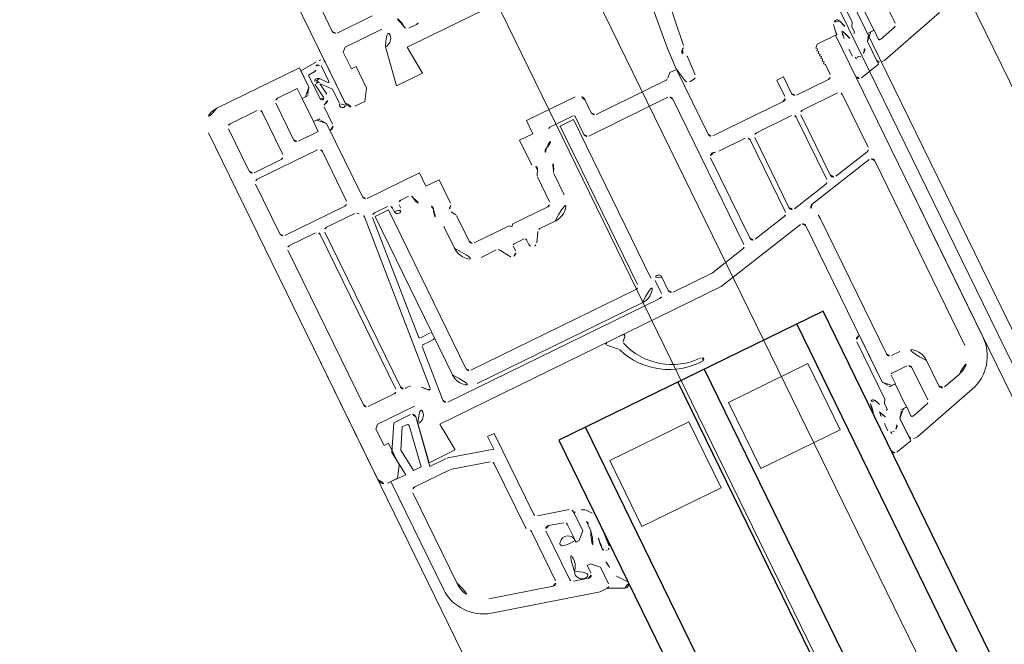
# Model space of a CAD drawing. Extents: x 6414462 to 20492237, y 5756825 to 17376351.
# Tile 86 of 127: x 6497764.4208 to 6497764.5548, y 5809737.4884 to 5809737.5733. Entities that reach past the tile are written whole.
import ezdxf

# ---------------------------------------------------------------- set-up
doc = ezdxf.new("R2010")
doc.units = 0
doc.linetypes.add('Linia siatki', pattern=[2.2224999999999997, 1.27, -0.3174999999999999, 0.3174999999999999, -0.3174999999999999])
for name, color, linetype, lineweight in [('A-DETL-GENF', 7, 'Continuous', 5), ('A-GENM', 7, 'Continuous', 5), ('A-GLAZ', 7, 'Continuous', 5), ('S-GRID', 7, 'Continuous', 5)]:
    doc.layers.add(name, color=color, linetype=linetype, lineweight=lineweight)

# ---------------------------------------------------------------- blocks, each defined once
blk = doc.blocks.new('Windows_S9000-Double-Vent-Window-with-Sashbars - O3 Windows_S9000-Double-Vent-Window-with-Sashbars 2-9090604-__-00_00 Przyziemie PB')
at = {"layer": 'A-DETL-GENF'}
for p, q in [((-60.85522707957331, 2.955291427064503), (-60.59999999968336, 2.002770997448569)), ((-60.98989262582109, 2.349891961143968), (-61.47999999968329, 2.349891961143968)), ((-60.87788750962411, 2.075068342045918), (-60.94159633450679, 2.312832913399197)), ((-61.03053015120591, 2.048684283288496), (-61.38053015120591, 2.048684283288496)), ((-61.03053015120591, 1.959824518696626), (-61.03053015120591, 2.048684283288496)), ((-61.02999999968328, 2.000000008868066), (-61.02999999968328, 2.049891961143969)), ((-61.02999999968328, 2.049891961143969), (-60.89720602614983, 2.049891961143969)), ((-60.9299999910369, 1.900000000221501), (-61.02999999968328, 2.000000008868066)), ((-60.93030357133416, 1.900000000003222), (-61.00209242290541, 1.950674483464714)), ((-60.58924416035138, 1.900000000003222), (-60.93030357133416, 1.900000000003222)), ((-60.64999999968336, 1.900000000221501), (-60.9299999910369, 1.900000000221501)), ((-60.59999999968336, 2.002770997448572), (-60.59999999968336, 1.9500000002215)), ((-60.52447033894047, 1.610934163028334), (-60.58924416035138, 1.900000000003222)), ((-61.52552536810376, 1.829983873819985), (-61.25750942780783, 1.829983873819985)), ((-61.25750942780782, 1.829983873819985), (-61.20553012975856, 1.79997361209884)), ((-61.20553012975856, 1.79997361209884), (-61.1207841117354, 1.79997361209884)), ((-60.94801655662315, 1.630001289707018), (-60.84099504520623, 1.630001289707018)), ((-60.79895494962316, 1.70248033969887), (-60.78615090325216, 1.720468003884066)), ((-61.19999999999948, 1.270000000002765), (-61.19999999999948, 1.55000000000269)), ((-61.19999999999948, 1.550000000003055), (-56.63456725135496, 1.55000000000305)), ((-60.94801655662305, 1.550001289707), (-60.57326042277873, 1.550001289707)), ((-61.15999999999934, 1.230000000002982), (-61.19999999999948, 1.270000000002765)), ((-61.13999999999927, 1.250000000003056), (-61.15999999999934, 1.230000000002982)), ((-61.11999999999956, 1.230000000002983), (-61.13999999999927, 1.250000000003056)), ((-61.09999999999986, 1.250000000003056), (-61.11999999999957, 1.230000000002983)), ((-61.07999999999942, 1.230000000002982), (-61.09999999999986, 1.250000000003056)), ((-61.05999999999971, 1.250000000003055), (-61.07999999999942, 1.230000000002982)), ((-61.03999999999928, 1.230000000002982), (-61.05999999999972, 1.250000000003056)), ((-61.01999999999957, 1.250000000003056), (-61.03999999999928, 1.230000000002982)), ((-60.99999999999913, 1.230000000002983), (-61.01999999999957, 1.250000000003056)), ((-60.97999999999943, 1.250000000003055), (-60.99999999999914, 1.230000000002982)), ((-60.95999999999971, 1.230000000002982), (-60.97999999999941, 1.250000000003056)), ((-60.93999999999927, 1.250000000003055), (-60.95999999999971, 1.230000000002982)), ((-60.91999999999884, 1.230000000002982), (-60.93999999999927, 1.250000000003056)), ((-60.89999999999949, 1.250000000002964), (-60.91999999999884, 1.230000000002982)), ((-60.74999999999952, 1.250000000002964), (-60.89999999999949, 1.250000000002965)), ((-60.48000000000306, 0.7000000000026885), (-60.48000000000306, 1.230000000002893)), ((-60.42999999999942, 1.28000000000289), (-59.63443045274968, 1.280000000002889)), ((-59.58552307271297, 1.240395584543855), (-59.47286809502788, 0.7103955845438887)), ((-59.27373411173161, 0.2545172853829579), (-59.47886971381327, 1.219604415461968)), ((-59.42996233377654, 1.280000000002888), (-56.63456725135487, 1.280000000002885)), ((-60.70000000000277, 0.7150000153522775), (-60.70000000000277, 1.200000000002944)), ((-56.05501175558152, 1.105291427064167), (-55.79999999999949, 0.1535745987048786)), ((-56.31581172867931, 1.035410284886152), (-56.24816277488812, 0.7829409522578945)), ((-56.29645906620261, 0.72000000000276), (-56.68008814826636, 0.7200000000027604)), ((-61.00000000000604, 0.5650000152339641), (-61.00000000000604, 0.6650000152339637)), ((-61.00000000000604, 0.6650000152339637), (-60.75000000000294, 0.6650000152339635)), ((-60.75000000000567, 0.5650000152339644), (-61.00000000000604, 0.5650000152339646)), ((-59.5217754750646, 0.6500000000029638), (-60.43000000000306, 0.6500000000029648)), ((-60.43000000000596, 0.580000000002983), (-59.48564085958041, 0.5800000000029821)), ((-59.43673347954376, 0.5403955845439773), (-59.32407850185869, 0.01039558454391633)), ((-60.69999999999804, -0.5499999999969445), (-60.69999999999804, 0.515000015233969)), ((-60.48000000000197, 2.962656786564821e-12), (-60.48000000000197, 0.5300000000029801)), ((-56.95008814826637, 0.4500000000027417), (-56.95008814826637, 0.3200000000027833)), ((-56.7300881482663, 0.4500000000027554), (-56.7300881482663, 0.2200000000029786)), ((-56.19000980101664, 0.5000000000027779), (-56.68008814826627, 0.5000000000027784)), ((-56.07800468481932, 0.2251763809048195), (-56.14171350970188, 0.4629409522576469)), ((-57.00008814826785, 0.2700000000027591), (-59.04532416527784, 0.2700000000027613)), ((-56.71008814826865, 0.2000000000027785), (-56.58008814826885, 0.2000000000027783)), ((-56.58008814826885, 0.1499458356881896), (-56.68003398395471, 0.05000000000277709)), ((-56.23031477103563, 0.1986844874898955), (-56.58031477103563, 0.1986844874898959)), ((-56.58031477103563, 0.1986844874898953), (-56.58031477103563, 0.1098247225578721)), ((-56.58008814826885, 0.2000000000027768), (-56.58008814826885, 0.1499458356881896)), ((-56.23031477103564, 0.1098247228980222), (-56.23031477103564, 0.1986844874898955)), ((-56.23008814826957, 0.1500000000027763), (-56.23008814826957, 0.2000000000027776)), ((-56.23008814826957, 0.2000000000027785), (-56.09732320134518, 0.2000000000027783)), ((-56.13008814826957, 0.05000000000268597), (-56.23008814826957, 0.1500000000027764)), ((-55.79999999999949, 0.1535745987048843), (-55.79999999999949, 0.1000000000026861)), ((-56.68003398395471, 0.0500000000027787), (-59.04583689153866, 0.05000000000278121)), ((-57.38530998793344, 0.04982629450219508), (-56.68078768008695, 0.04982629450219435)), ((-56.68078768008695, 0.04982629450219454), (-56.60875245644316, 0.1006746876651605)), ((-56.13008819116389, 0.05000020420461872), (-56.20187704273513, 0.1006746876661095)), ((-55.78902878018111, 0.0500002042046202), (-56.13008819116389, 0.05000020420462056)), ((-55.8499999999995, 0.05000000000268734), (-56.13008814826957, 0.05000000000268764)), ((-55.73545894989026, -0.1890656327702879), (-55.78902878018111, 0.0500002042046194)), ((-59.37298588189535, -0.04999999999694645), (-60.43000000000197, -0.04999999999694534)), ((-59.33685126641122, -0.1199999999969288), (-60.43000000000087, -0.1199999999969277)), ((-59.09474427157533, -0.01039558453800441), (-58.80999999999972, -1.350012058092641)), ((-57.32530998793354, -0.02001592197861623), (-56.45729404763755, -0.02001592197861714)), ((-56.45729404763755, -0.02001592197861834), (-56.40531474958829, -0.05002618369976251)), ((-56.40531474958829, -0.05002618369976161), (-56.32056873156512, -0.0500261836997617)), ((-61.9819368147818, -0.371595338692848), (-63.30703075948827, -0.2001391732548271)), ((-60.48000000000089, -0.1699999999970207), (-60.48000000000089, -0.5681034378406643)), ((-59.18379117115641, -0.6496044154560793), (-59.28794388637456, -0.1596044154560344)), ((-56.05198365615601, -0.1699985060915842), (-56.15900516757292, -0.1699985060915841)), ((-56.15900516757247, -0.2499985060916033), (-55.78424903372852, -0.2499985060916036)), ((-61.55023575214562, -0.4029258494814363), (-61.80968981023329, -0.3883539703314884)), ((-63.53071067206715, -0.4299999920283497), (-62.04070130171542, -0.5839167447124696)), ((-61.50080346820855, -0.5108370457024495), (-61.5030754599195, -0.4509515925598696)), ((-62.04070130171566, -0.5839167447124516), (-61.73731481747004, -0.6000674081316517)), ((-61.73731481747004, -0.6000674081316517), (-61.54080097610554, -0.56172924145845)), ((-61.73094305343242, -0.6999999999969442), (-61.73094305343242, -0.5999999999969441)), ((-61.73094305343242, -0.5999999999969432), (-60.74999999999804, -0.5999999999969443)), ((-61.67461108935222, -0.756331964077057), (-61.73094305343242, -0.6999999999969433)), ((-61.6599664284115, -1.849999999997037), (-61.6599664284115, -0.7916873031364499)), ((-60.44612006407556, -0.7099999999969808), (-59.23269855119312, -0.709999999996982)), ((-57.34999999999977, -1.949999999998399), (-57.34999999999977, -0.7499999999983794)), ((-57.34999999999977, -0.7499999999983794), (-56.34999999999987, -0.7499999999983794)), ((-56.34999999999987, -0.7499999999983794), (-56.34999999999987, -1.949999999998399)), ((-61.43996642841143, -2.069999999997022), (-61.43996642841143, -0.8699999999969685)), ((-61.38996642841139, -0.8199999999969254), (-59.18806167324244, -0.8199999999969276)), ((-59.13915429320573, -0.8596044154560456), (-59.0299664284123, -1.373292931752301)), ((-59.0299664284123, -1.373292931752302), (-59.0299664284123, -1.969999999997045)), ((-58.80999999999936, -1.350012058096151), (-58.80999999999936, -5.61087035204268)), ((-63.60999999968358, -1.74999999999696), (-63.60999999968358, -3.760870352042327)), ((-61.9999999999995, -2.739999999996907), (-61.9999999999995, -1.999999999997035)), ((-61.89999999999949, -1.899999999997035), (-61.70996642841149, -1.899999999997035)), ((-56.34999999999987, -1.949999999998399), (-57.34999999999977, -1.949999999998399)), ((-61.77999999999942, -2.495208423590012), (-61.77999999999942, -2.139999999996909)), ((-61.75999999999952, -2.119999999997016), (-61.48996642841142, -2.119999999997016)), ((-59.07996642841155, -2.019999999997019), (-59.27996642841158, -2.019999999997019)), ((-59.27996642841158, -2.119999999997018), (-59.07999999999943, -2.119999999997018)), ((-61.73261325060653, -2.359999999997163), (-61.73261325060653, -2.159999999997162)), ((-61.73261325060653, -2.159999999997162), (-59.33261325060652, -2.159999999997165)), ((-59.02999999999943, -2.169999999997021), (-59.02999999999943, -5.381855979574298)), ((-59.33261325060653, -2.359999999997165), (-61.73261325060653, -2.359999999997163)), ((-59.28261325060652, -4.909999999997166), (-59.28261325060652, -2.409999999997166)), ((-59.08261325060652, -2.409999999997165), (-59.08261325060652, -4.909999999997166)), ((-57.34999999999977, -3.749999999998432), (-57.34999999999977, -2.549999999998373)), ((-57.34999999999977, -2.549999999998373), (-56.34999999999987, -2.549999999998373)), ((-56.34999999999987, -2.549999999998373), (-56.34999999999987, -3.749999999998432)), ((-61.7999999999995, -2.739999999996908), (-61.9999999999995, -2.739999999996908)), ((-61.7999999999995, -2.93999999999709), (-61.7999999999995, -2.739999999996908)), ((-60.86999999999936, -2.719999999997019), (-61.18824436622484, -2.719999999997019)), ((-61.44660254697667, -2.939999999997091), (-61.7999999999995, -2.93999999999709)), ((-61.27160254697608, -2.933301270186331), (-61.3350000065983, -2.896698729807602)), ((-60.86999999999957, -2.939999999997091), (-61.2466025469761, -2.939999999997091)), ((-58.80999999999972, -3.081903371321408), (-58.80999999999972, -2.838471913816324)), ((-58.77585786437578, -2.824329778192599), (-58.72253464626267, -2.877652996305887)), ((-60.81999999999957, -3.519999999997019), (-60.81999999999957, -2.989999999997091)), ((-60.59999999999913, -3.2188332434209), (-60.59999999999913, -2.989999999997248)), ((-58.65658368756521, -2.976771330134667), (-58.77585786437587, -3.096045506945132)), ((-60.44350403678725, -3.344338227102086), (-60.57649596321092, -3.261235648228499)), ((-60.56999999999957, -3.624999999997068), (-60.56999999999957, -3.474999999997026)), ((-60.54499999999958, -3.449999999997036), (-60.46999999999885, -3.449999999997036)), ((-63.82999999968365, -3.509999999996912), (-63.82999999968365, -3.625126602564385)), ((-60.78999999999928, -3.549999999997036), (-60.81999999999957, -3.519999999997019)), ((-60.8199999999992, -3.579999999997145), (-60.78999999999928, -3.549999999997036)), ((-60.8199999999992, -4.109999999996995), (-60.8199999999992, -3.579999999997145)), ((-63.60999999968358, -3.760870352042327), (-63.19999999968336, -3.724999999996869)), ((-63.19999999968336, -3.724999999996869), (-63.19999999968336, -4.119999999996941)), ((-60.46999999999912, -3.649999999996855), (-60.5449999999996, -3.649999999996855)), ((-56.34999999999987, -3.749999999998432), (-57.34999999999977, -3.749999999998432)), ((-60.5999999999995, -4.109999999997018), (-60.5999999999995, -3.881166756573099)), ((-60.57649596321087, -3.838764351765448), (-60.44350403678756, -3.755661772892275)), ((-64.19999999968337, -3.999999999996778), (-64.19999999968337, -4.529999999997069)), ((-63.97999999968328, -3.960628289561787), (-63.97999999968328, -4.519999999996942)), ((-63.19999999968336, -4.119999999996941), (-63.74506057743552, -4.023891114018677)), ((-61.7999999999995, -4.359999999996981), (-61.7999999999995, -4.15999999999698)), ((-61.7999999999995, -4.15999999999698), (-61.44660254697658, -4.15999999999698)), ((-61.33500000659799, -4.203301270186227), (-61.2716025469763, -4.166698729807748)), ((-61.24660254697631, -4.159999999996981), (-60.86999999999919, -4.159999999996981)), ((-56.81000580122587, -4.280473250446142), (-56.876199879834, -4.326024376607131)), ((-55.76850258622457, -4.25989339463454), (-55.89506179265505, -4.358757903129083)), ((-61.9999999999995, -5.149999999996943), (-61.9999999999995, -4.359999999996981)), ((-61.9999999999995, -4.35999999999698), (-61.7999999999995, -4.35999999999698)), ((-61.18824436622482, -4.379999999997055), (-60.86999999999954, -4.379999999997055)), ((-56.74163813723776, -4.39988096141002), (-56.70857708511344, -4.385746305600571)), ((-56.60090960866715, -4.39988096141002), (-56.74163813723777, -4.39988096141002)), ((-55.79869404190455, -4.535851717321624), (-55.70020131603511, -4.326773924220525)), ((-63.97999999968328, -4.519999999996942), (-63.92999999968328, -4.569999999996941)), ((-63.6799999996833, -4.569999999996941), (-63.6799999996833, -4.49999999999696)), ((-63.6799999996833, -4.49999999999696), (-63.34999999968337, -4.49999999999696)), ((-63.34999999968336, -4.49999999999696), (-63.19999999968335, -4.59999999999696)), ((-56.99027760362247, -4.537230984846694), (-57.10439258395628, -4.963113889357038)), ((-56.65101933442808, -4.500171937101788), (-56.94198131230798, -4.500171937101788)), ((-56.91063631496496, -4.500171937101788), (-56.65101933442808, -4.500171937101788)), ((-56.65119026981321, -4.499999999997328), (-56.5510183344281, -4.600172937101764)), ((-56.5510183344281, -4.600172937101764), (-56.65101933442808, -4.500171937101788)), ((-56.2010183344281, -4.600172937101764), (-56.1010183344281, -4.500172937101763)), ((-56.1010183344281, -4.500172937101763), (-56.2010183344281, -4.600172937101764)), ((-56.1010183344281, -4.500172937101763), (-55.8465991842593, -4.500172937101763)), ((-55.85009126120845, -4.500172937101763), (-56.1010183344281, -4.500172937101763)), ((-55.80012171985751, -4.65174497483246), (-55.80012171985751, -4.548427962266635)), ((-64.24999999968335, -4.579999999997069), (-64.5549999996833, -4.579999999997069)), ((-63.92999999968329, -4.569999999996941), (-63.6799999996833, -4.569999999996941)), ((-63.19999999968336, -4.59999999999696), (-63.19999999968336, -4.74999999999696)), ((-61.77999999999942, -4.749999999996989), (-61.77999999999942, -4.634258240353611)), ((-56.91841590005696, -4.887231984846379), (-56.86482606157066, -4.687231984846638)), ((-56.81652977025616, -4.650172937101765), (-56.5510183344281, -4.650172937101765)), ((-56.5510183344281, -4.650172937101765), (-56.57621596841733, -4.650172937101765)), ((-56.5510183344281, -4.600172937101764), (-56.5510183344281, -4.650172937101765)), ((-56.5510183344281, -4.650172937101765), (-56.5510183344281, -4.600172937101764)), ((-56.2010183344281, -4.650172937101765), (-56.2010183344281, -4.600172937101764)), ((-56.2010183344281, -4.600172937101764), (-56.2010183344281, -4.650172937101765)), ((-56.14156786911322, -4.650172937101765), (-56.2010183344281, -4.650172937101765)), ((-56.2010183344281, -4.650172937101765), (-56.08526811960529, -4.650172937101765)), ((-56.18959831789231, -6.105464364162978), (-55.80012171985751, -4.651917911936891)), ((-61.67999999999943, -4.799999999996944), (-61.72999999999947, -4.799999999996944)), ((-56.03697182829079, -4.713113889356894), (-56.09056166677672, -4.913113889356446)), ((-63.29999999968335, -4.84999999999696), (-68.9999999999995, -4.84999999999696)), ((-63.97386131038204, -4.954047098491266), (-63.95467076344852, -5.200165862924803)), ((-63.2960228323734, -4.850122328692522), (-63.92049117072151, -4.850122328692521)), ((-63.88740928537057, -4.920122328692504), (-63.65894747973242, -4.920122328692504)), ((-63.65252071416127, -4.937783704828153), (-63.74868470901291, -5.01845112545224)), ((-63.68160892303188, -5.03881356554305), (-63.54357179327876, -4.92470720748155)), ((-63.54357179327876, -4.92470720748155), (-63.33669841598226, -4.920122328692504)), ((-61.77999999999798, -5.150011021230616), (-61.77999999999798, -4.949999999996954)), ((-61.72999999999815, -4.899999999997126), (-61.67999999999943, -4.899999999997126)), ((-56.13885795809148, -4.950172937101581), (-56.87011960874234, -4.950172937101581)), ((-63.85813859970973, -5.130157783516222), (-63.86570817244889, -5.033078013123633)), ((-63.7104149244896, -5.106380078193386), (-63.49988087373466, -5.08034674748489)), ((-63.51511446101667, -5.021773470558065), (-63.66256484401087, -5.040006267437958)), ((-61.73261325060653, -5.159999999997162), (-61.73261325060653, -4.959999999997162)), ((-61.73261325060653, -4.959999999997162), (-59.33261325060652, -4.959999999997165)), ((-57.15268887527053, -5.000172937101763), (-58.37003357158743, -5.000172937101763)), ((-58.37003357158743, -5.000172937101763), (-58.37003357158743, -5.100172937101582)), ((-63.9999999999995, -6.449999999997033), (-63.9999999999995, -5.199999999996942)), ((-63.9999999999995, -5.199999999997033), (-63.70999999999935, -5.199999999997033)), ((-63.95467076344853, -5.200165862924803), (-63.70979404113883, -5.200165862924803)), ((-63.49681289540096, -5.130157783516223), (-63.85813859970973, -5.130157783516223)), ((-63.70999999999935, -5.199999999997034), (-63.60999999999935, -5.299999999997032)), ((-63.70979404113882, -5.200165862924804), (-63.63795697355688, -5.250853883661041)), ((-63.11453180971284, -5.130157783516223), (-63.37452704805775, -5.130157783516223)), ((-63.25999999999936, -5.299999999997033), (-63.15999999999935, -5.199999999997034)), ((-63.2310893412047, -5.250848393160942), (-63.15905411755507, -5.199999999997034)), ((-63.15999999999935, -5.199999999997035), (-62.04999999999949, -5.199999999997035)), ((-63.15905411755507, -5.199999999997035), (-63.05453180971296, -5.199999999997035)), ((-60.00174311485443, -5.35140489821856), (-61.73435778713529, -5.199820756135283)), ((-59.33261325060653, -5.159999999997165), (-61.73261325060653, -5.159999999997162)), ((-59.97999999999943, -5.182056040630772), (-59.97999999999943, -5.33148100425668)), ((-59.89999999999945, -5.162056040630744), (-59.9599999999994, -5.162056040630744)), ((-59.87999999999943, -5.343729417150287), (-59.87999999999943, -5.18205604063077)), ((-58.37003357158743, -5.100172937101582), (-58.18234777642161, -5.100172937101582)), ((-58.18234777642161, -5.100172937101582), (-58.34659258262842, -5.713142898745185)), ((-58.0480694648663, -5.21723198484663), (-58.18659258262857, -5.734207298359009)), ((-57.03527554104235, -5.180172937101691), (-57.99977317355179, -5.180172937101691)), ((-56.20048627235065, -5.13017293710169), (-56.94867300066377, -5.13017293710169)), ((-56.3827834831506, -6.053700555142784), (-56.15218998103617, -5.193113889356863)), ((-63.60999999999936, -5.349999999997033), (-63.75999999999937, -5.349999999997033)), ((-63.75999999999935, -5.349999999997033), (-63.75999999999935, -5.649999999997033)), ((-63.60999999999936, -5.299999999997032), (-63.60999999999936, -5.349999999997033)), ((-63.60952702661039, -5.259998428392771), (-63.60952702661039, -5.348858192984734)), ((-63.60952702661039, -5.348858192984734), (-63.25952702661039, -5.348858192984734)), ((-63.25999999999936, -5.349999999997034), (-63.25999999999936, -5.299999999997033)), ((-63.10999999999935, -5.349999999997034), (-63.25999999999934, -5.349999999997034)), ((-63.25952702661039, -5.348858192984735), (-63.25952702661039, -5.259998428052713)), ((-63.10999999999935, -5.649999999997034), (-63.10999999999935, -5.349999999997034)), ((-61.7919029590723, -5.295168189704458), (-59.3057160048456, -5.512681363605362)), ((-62.88999999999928, -6.379999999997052), (-62.88999999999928, -5.46999999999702)), ((-62.83999999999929, -5.419999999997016), (-62.08999999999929, -5.419999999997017)), ((-62.03999999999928, -5.469999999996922), (-62.03999999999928, -6.379999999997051)), ((-61.88999999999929, -5.819999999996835), (-61.88999999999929, -5.391453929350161)), ((-59.08435778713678, -5.431665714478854), (-59.86174311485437, -5.363653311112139)), ((-58.80999999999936, -5.61087035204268), (-58.3999999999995, -5.57499999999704)), ((-58.3999999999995, -5.574999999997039), (-58.3999999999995, -5.96999999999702)), ((-63.70999999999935, -5.699999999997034), (-63.15999999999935, -5.699999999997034)), ((-59.44996642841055, -5.760606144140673), (-59.44996642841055, -5.819999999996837)), ((-58.34999999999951, -5.739024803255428), (-58.34999999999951, -5.983989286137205)), ((-58.18999999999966, -5.760089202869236), (-58.18999999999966, -6.290172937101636)), ((-59.4999664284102, -5.869999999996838), (-61.83999999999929, -5.869999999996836)), ((-59.17999999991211, -5.810628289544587), (-59.17999999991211, -6.369966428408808)), ((-58.34999999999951, -5.983989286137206), (-59.04131759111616, -5.862091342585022)), ((-58.3999999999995, -5.96999999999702), (-58.94506057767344, -5.873891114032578)), ((-63.72999999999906, -5.969999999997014), (-63.72999999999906, -6.37999999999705)), ((-63.03999999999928, -5.919999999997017), (-63.67999999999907, -5.919999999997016)), ((-62.98999999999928, -6.379999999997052), (-62.98999999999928, -5.969999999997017)), ((-61.88999999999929, -6.379999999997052), (-61.88999999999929, -5.989999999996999)), ((-61.83999999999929, -5.939999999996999), (-59.4999664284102, -5.939999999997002)), ((-59.4499664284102, -5.989999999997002), (-59.4499664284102, -6.379999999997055)), ((-59.09999999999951, -5.91133173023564), (-59.09999999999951, -6.165382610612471)), ((-58.99999999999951, -6.084502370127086), (-58.99999999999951, -6.012429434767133)), ((-58.97652703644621, -5.992733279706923), (-58.39999999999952, -6.094390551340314)), ((-58.72323490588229, -6.244292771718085), (-58.9999999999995, -6.084502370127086)), ((-58.39999999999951, -6.094390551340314), (-58.39999999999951, -6.210319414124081)), ((-59.09999999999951, -6.165382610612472), (-58.74953998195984, -6.367720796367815)), ((-58.39999999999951, -6.210319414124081), (-58.72323490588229, -6.244292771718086)), ((-63.67999999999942, -6.429999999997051), (-63.03999999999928, -6.429999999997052)), ((-62.08999999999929, -6.429999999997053), (-62.83999999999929, -6.429999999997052)), ((-59.49996642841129, -6.429999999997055), (-61.83999999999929, -6.429999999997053)), ((-59.17999999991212, -6.369966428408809), (-59.12996642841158, -6.419999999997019)), ((-59.12996642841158, -6.419999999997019), (-58.87999999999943, -6.419999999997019)), ((-58.87999999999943, -6.419999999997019), (-58.87999999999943, -6.349999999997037)), ((-58.87999999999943, -6.349999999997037), (-58.54999999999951, -6.349999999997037)), ((-58.74953998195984, -6.367720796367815), (-58.39231750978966, -6.330175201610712)), ((-58.5499999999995, -6.349999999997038), (-58.3999999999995, -6.449999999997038)), ((-58.39231750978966, -6.330175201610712), (-58.39999999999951, -6.550172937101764)), ((-58.12999999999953, -6.350172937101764), (-56.76915381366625, -6.350172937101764)), ((-58.3999999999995, -6.449999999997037), (-58.3999999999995, -6.599999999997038)), ((-58.39999999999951, -6.550172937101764), (-56.76915381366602, -6.550172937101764)), ((-58.4999999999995, -6.699999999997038), (-63.7499999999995, -6.699999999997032))]:
    blk.add_line(p, q, dxfattribs=at)
at = {"layer": 'A-DETL-GENF', "color": 176, "lineweight": 25, "true_color": 0x00007f}
for p, q in [((-57.89999999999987, -0.2499999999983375), (-57.89999999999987, -4.249999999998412)), ((-6.399999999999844, -0.2499999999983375), (-57.89999999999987, -0.2499999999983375)), ((-57.89999999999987, -0.6499999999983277), (-6.399999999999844, -0.6499999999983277)), ((-57.89999999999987, -2.049999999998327), (-6.399999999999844, -2.049999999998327)), ((-57.89999999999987, -2.449999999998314), (-6.399999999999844, -2.449999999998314)), ((-57.89999999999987, -3.849999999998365), (-6.399999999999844, -3.849999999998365)), ((-57.89999999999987, -4.249999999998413), (-6.399999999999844, -4.249999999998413))]:
    blk.add_line(p, q, dxfattribs=at)
at = {"layer": 'A-DETL-GENF'}
for centre, radius, start, end in [((-60.98989262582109, 2.299891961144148), 0.04999999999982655, 14.99999999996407, 90), ((-60.89720602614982, 2.069891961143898), 0.01999999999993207, 269.9999999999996, 14.99999999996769), ((-61.03092658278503, 1.909826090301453), 0.04999999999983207, 54.78240703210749, 89.54571811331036), ((-60.64999999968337, 1.950000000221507), 0.05000000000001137, 269.9999999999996, 0), ((-61.56885900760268, 2.547905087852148), 0.8904721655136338, 284.646155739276, 300.590784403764), ((-61.56152114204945, 2.772525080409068), 1.170989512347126, 287.6977189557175, 305.3658962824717), ((-61.12078411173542, 1.789973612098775), 0.01000000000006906, 300.5907844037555, 90), ((-60.86060539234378, 1.784996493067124), 0.04000000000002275, 26.0263052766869, 125.3658962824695), ((-60.57305573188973, 1.925407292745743), 0.2800000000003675, 206.0263052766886, 220.1259751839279), ((-60.80244452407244, 1.732066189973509), 0.02000000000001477, 324.5558361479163, 40.12597518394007), ((-61.33106171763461, 1.637992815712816), 0.05000000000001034, 104.6461557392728, 258.671528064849), ((-60.94801655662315, 3.550001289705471), 1.919999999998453, 262.3173311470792, 269.9999999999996), ((-60.79087381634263, 1.607354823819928), 0.05499999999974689, 82.48718190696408, 155.6849386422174), ((-60.76560710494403, 1.691853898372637), 0.03500000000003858, 162.3252853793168, 238.9059163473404), ((-60.57326042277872, 1.600001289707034), 0.05000000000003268, 269.9999999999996, 12.63019177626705), ((-60.94801655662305, 3.550001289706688), 1.999999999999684, 258.6715280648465, 269.9999999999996), ((-56.63456725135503, 0.9500000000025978), 0.6000000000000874, 15.00000000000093, 90.00000000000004), ((-60.74999999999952, 1.200000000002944), 0.05000000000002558, 0, 90), ((-60.42999999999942, 1.230000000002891), 0.05000000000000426, 90, 180), ((-59.63443045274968, 1.230000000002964), 0.05000000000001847, 11.9999999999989, 90), ((-59.42996233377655, 1.230000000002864), 0.05000000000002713, 90, 192.0000000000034), ((-56.63456725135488, 0.9500000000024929), 0.3300000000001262, 14.99999999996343, 90.00000000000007), ((-60.75000000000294, 0.7150000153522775), 0.05000000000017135, 269.9999999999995, 0), ((-60.43000000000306, 0.7000000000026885), 0.04999999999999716, 179.9999999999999, 269.9999999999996), ((-59.52177547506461, 0.7000000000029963), 0.05000000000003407, 269.9999999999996, 11.99999999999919), ((-56.68008814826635, 0.4500000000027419), 0.2700000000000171, 89.9999999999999, 180), ((-56.29645906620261, 0.770000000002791), 0.0500000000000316, 269.9999999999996, 14.99999999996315), ((-60.75000000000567, 0.515000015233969), 0.04999999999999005, 359.9999999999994, 89.9999999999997), ((-60.43000000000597, 0.5300000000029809), 0.05000000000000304, 89.99999999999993, 179.9999999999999), ((-59.48564085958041, 0.530000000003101), 0.04999999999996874, 11.99999999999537, 90), ((-56.68008814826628, 0.4500000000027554), 0.05000000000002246, 89.99999999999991, 180), ((-56.19000980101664, 0.4500000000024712), 0.05000000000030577, 14.99999999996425, 90), ((-59.04532416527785, 2.786690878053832e-12), 0.2700000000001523, 89.9999999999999, 124.1212120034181), ((-57.00008814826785, 0.3200000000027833), 0.05000000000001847, 269.9999999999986, 359.9999999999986), ((-59.22482673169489, 0.2649128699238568), 0.05000000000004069, 192.0000000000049, 304.1212120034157), ((-56.71008814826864, 0.2200000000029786), 0.02000000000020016, 179.9999999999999, 269.9999999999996), ((-56.09732320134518, 0.220000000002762), 0.02000000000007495, 269.9999999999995, 14.99999999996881), ((-60.43000000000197, 2.962656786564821e-12), 0.04999999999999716, 179.9999999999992, 269.9999999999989), ((-59.37298588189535, 3.035411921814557e-12), 0.04999999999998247, 269.9999999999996, 11.99999999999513), ((-59.04583689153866, 2.891593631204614e-12), 0.04999999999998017, 89.99999999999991, 192.0000000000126), ((-57.32530998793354, 0.03998407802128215), 0.05999999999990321, 179.9999999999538, 270.000000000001), ((-56.57991829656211, 0.05982629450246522), 0.05000000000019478, 90.45433104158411, 125.2175929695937), ((-56.23071120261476, 0.05982629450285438), 0.04999999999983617, 54.78240703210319, 89.54571811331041), ((-55.8499999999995, 0.1000000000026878), 0.05000000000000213, 270.1637505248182, 359.9999999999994), ((-60.43000000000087, -0.1699999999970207), 0.05000000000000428, 90.00000000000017, 179.9999999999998), ((-59.33685126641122, -0.1699999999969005), 0.04999999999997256, 11.9999999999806, 90), ((-57.20388629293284, 1.750897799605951), 2.024836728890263, 290.4997807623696, 296.0244517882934), ((-56.77250975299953, 0.9225252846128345), 1.170989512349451, 292.1251910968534, 305.3392207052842), ((-56.32056873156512, -0.06002618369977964), 0.01000000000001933, 300.5907844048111, 90), ((-56.07159571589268, -0.06499979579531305), 0.03999999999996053, 26.02560648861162, 126.1477480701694), ((-55.78404434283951, 0.07540749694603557), 0.2799999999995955, 206.0256064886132, 217.1510242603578), ((-55.97659571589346, -0.1081458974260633), 0.03500000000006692, 162.3252853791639, 238.9059163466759), ((-56.48119621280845, -0.1833357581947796), 0.0399999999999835, 109.8533723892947, 260.53859560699), ((-56.15900516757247, 1.750001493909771), 2.000000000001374, 260.5385956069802, 269.9999999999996), ((-56.15900516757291, 1.750001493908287), 1.919999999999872, 264.8461925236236, 269.9999999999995), ((-56.00186242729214, -0.1926449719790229), 0.0550000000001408, 82.48718190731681, 155.6849386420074), ((-55.78424903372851, -0.1999985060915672), 0.05000000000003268, 269.9999999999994, 12.63019177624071), ((-61.98880865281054, -0.4211208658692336), 0.04999999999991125, 22.10045034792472, 82.10045034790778), ((-61.81249357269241, -0.4382752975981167), 0.04999999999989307, 86.78543872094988, 146.7854387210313), ((-61.89615608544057, -0.3834977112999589), 0.05000000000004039, 202.1004503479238, 326.7854387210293), ((-61.55303951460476, -0.4528471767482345), 0.0500000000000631, 2.1727001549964, 86.78543872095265), ((-61.55076752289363, -0.5127326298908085), 0.04999999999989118, 281.4978367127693, 2.172700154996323), ((-60.74999999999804, -0.5499999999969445), 0.05000000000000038, 269.9999999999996, 359.9999999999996), ((-60.44612006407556, -0.6599999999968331), 0.05000000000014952, 160.1013352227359, 269.9999999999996), ((-60.69999999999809, -0.5681034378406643), 0.2200000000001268, 340.1013352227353, 0), ((-59.23269855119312, -0.6599999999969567), 0.05000000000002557, 269.9999999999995, 11.99999999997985), ((-61.70996642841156, -0.7916873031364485), 0.05000000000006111, 1.36465674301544e-13, 45.00000000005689), ((-61.38996642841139, -0.8699999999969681), 0.05000000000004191, 90.0000000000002, 180.0000000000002), ((-59.18806167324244, -0.8699999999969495), 0.05000000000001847, 12.00000000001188, 90), ((-61.70996642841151, -1.849999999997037), 0.04999999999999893, 269.9999999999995, 1.272221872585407e-13), ((-61.8999999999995, -1.999999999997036), 0.1000000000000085, 90, 180), ((-59.07996642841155, -1.969999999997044), 0.04999999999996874, 269.9999999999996, 0), ((-58.0345403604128, -2.016505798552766), 0.02500000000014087, 7.360776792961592, 187.3607767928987), ((-61.75999999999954, -2.139999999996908), 0.01999999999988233, 90, 180), ((-61.48996642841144, -2.069999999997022), 0.04999999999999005, 269.9999999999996, 0), ((-59.27996642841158, -2.06999999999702), 0.05000000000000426, 90, 269.9999999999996), ((-59.07999999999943, -2.169999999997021), 0.05000000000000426, 0, 90), ((-58.95742400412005, -2.02147296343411), 0.8980913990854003, 286.4755067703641, 0.1125542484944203), ((-58.97953362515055, -2.05633858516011), 0.9707416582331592, 290.5499877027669, 2.540915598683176), ((-59.33261325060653, -2.409999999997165), 0.25, 359.9999999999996, 90), ((-59.33261325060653, -2.409999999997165), 0.05000000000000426, 0, 90), ((-61.75999999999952, -2.495208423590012), 0.01999999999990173, 180, 272.3880154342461), ((-61.75000000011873, -2.7349999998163), 0.2200000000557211, 18.48877280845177, 92.38801543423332), ((-61.4939358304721, -2.649377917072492), 0.05000000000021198, 198.4887728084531, 294.7430420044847), ((-61.36000000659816, -2.939999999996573), 0.2699999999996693, 57.53825503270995, 114.7430420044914), ((-61.18824436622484, -2.669999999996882), 0.05000000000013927, 237.5382550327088, 269.9999999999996), ((-60.86999999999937, -2.989999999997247), 0.2700000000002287, 359.9999999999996, 89.99999999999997), ((-61.44660254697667, -2.889999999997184), 0.04999999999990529, 269.9999999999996, 330.0000000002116), ((-61.3600000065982, -2.939999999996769), 0.0499999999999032, 60.00000000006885, 150.0000000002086), ((-61.2466025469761, -2.889999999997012), 0.05000000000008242, 240.0000000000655, 269.9999999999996), ((-60.86999999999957, -2.989999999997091), 0.04999999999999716, 0, 90), ((-58.78999999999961, -2.838471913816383), 0.02000000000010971, 44.99999999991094, 180), ((-58.70839251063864, -2.863510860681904), 0.02000000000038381, 224.9999999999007, 286.4755067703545), ((-58.62122834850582, -3.012126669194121), 0.05000000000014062, 110.5499877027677, 134.9999999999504), ((-58.78999999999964, -3.081903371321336), 0.02000000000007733, 179.9999999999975, 314.9999999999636), ((-60.54999999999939, -3.2188332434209), 0.04999999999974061, 180, 237.9999999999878), ((-60.469999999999, -3.38674063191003), 0.05000000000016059, 2.851892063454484e-10, 57.99999999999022), ((-63.87999999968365, -3.509999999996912), 0.05000000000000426, 0, 90), ((-60.54499999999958, -3.474999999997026), 0.02499999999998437, 90, 180), ((-60.46999999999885, -3.39999999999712), 0.05000000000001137, 269.9999999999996, 359.9999999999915), ((-63.8699999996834, -4.019999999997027), 0.3450000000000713, 91.45068105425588, 151.2484387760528), ((-63.87999999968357, -3.625126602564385), 0.049999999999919, 271.450681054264, 0), ((-60.5449999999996, -3.624999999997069), 0.02499999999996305, 180, 269.9999999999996), ((-60.46999999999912, -3.699999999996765), 0.04999999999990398, 359.9999999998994, 89.99999999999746), ((-60.46999999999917, -3.713259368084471), 0.0499999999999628, 301.9999999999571, 359.9999999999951), ((-60.54999999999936, -3.881166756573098), 0.04999999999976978, 121.9999999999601, 180), ((-63.86999999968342, -4.019999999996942), 0.124999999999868, 358.2161565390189, 151.6423634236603), ((-60.86999999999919, -4.109999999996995), 0.04999999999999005, 269.9999999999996, 0), ((-60.86999999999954, -4.109999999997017), 0.2700000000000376, 269.9999999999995, 359.9999999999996), ((-61.44660254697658, -4.209999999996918), 0.04999999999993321, 30.00000000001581, 90), ((-61.36000000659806, -4.159999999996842), 0.05000000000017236, 210.0000000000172, 299.9999999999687), ((-61.24660254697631, -4.209999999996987), 0.05000000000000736, 90, 119.9999999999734), ((-56.51876665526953, -5.797209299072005), 1.544444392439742, 82.29232057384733, 100.8694661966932), ((-56.31914887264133, -4.316149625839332), 0.04999999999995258, 16.53465550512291, 81.34807748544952), ((-55.74295268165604, -4.302117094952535), 0.04935218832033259, 330.0258223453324, 121.1784735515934), ((-61.49393583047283, -4.450622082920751), 0.05000000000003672, 65.25695799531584, 161.5112271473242), ((-61.3600000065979, -4.159999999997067), 0.2699999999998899, 245.2569579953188, 302.4617449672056), ((-61.18824436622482, -4.429999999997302), 0.05000000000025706, 90, 122.4617449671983), ((-56.64936350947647, -4.486053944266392), 0.2813390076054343, 149.3046933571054, 178.710324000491), ((-56.84785540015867, -4.367214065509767), 0.04999999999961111, 124.5336112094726, 150.2960300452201), ((-56.4793226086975, -5.217146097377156), 0.8624286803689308, 79.13926379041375, 105.4159369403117), ((-56.36710805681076, -3.979027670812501), 0.4814360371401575, 240.9460026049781, 298.7114215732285), ((-56.31880871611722, -4.320204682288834), 0.05000000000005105, 272.2776003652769, 353.0553523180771), ((-56.32873535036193, -4.318995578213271), 0.06000000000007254, 353.0553523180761, 16.53465550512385), ((-56.30472160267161, -2.741759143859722), 1.668084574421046, 275.8111920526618, 284.2165235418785), ((-64.24999999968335, -4.529999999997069), 0.04999999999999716, 269.9999999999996, 0), ((-61.75000000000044, -4.364999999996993), 0.2200000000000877, 274.2480226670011, 341.5112271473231), ((-56.94198131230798, -4.550171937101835), 0.0500000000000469, 90, 164.9999999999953), ((-56.91063631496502, -4.480171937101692), 0.02000000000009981, 178.7103240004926, 269.9999999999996), ((-55.85009126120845, -4.55017293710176), 0.04999999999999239, 1.999999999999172, 90), ((-55.8465991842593, -4.550172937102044), 0.05000000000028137, 16.64401038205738, 90), ((-61.72999999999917, -4.634258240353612), 0.04999999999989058, 94.24802266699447, 180), ((-56.81652977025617, -4.700172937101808), 0.05000000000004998, 90, 164.9999999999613), ((-56.57925486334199, -4.759504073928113), 0.1093733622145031, 88.40785489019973, 301.9792401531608), ((-56.16203141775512, -4.751155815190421), 0.1030354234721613, 244.8309124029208, 78.54449237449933), ((-56.08526811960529, -4.700172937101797), 0.05000000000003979, 345.0000000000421, 90), ((-63.29999999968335, -4.74999999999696), 0.1000000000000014, 269.9999999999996, 0), ((-61.72999999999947, -4.749999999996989), 0.04999999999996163, 180, 269.9999999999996), ((-61.67999999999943, -4.849999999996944), 0.05000000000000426, 269.9999999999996, 90), ((-56.35991119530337, -4.995826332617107), 0.2160131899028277, 44.50445429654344, 138.3536691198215), ((-63.75452704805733, -4.936945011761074), 0.2200000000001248, 167.4903514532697, 184.4584862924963), ((-63.9204911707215, -4.900122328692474), 0.04999999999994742, 90, 167.4903514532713), ((-63.9055040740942, -4.969216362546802), 0.02697117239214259, 116.8257331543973, 269.9289439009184), ((-63.92895754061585, -4.922838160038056), 0.025000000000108, 296.8257331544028, 337.4125784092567), ((-63.88740928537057, -4.940122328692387), 0.01999999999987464, 90, 157.4125784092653), ((-63.65894747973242, -4.93012232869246), 0.009999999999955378, 309.9916944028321, 90), ((-63.2960228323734, -4.892642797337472), 0.04252046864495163, 229.41342693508, 90), ((-61.72999999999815, -4.949999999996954), 0.04999999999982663, 90, 180), ((-59.33261325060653, -4.909999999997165), 0.05000000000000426, 269.9999999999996, 0), ((-59.33261325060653, -4.909999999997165), 0.2499999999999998, 269.9999999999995, 359.9999999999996), ((-56.87011960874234, -4.900172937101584), 0.05000000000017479, 164.9999999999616, 269.9999999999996), ((-56.13885795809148, -4.900172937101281), 0.05000000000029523, 269.9999999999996, 345.0000000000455), ((-63.90558712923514, -5.03618748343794), 0.03999999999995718, 4.458486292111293, 89.92894390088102), ((-63.716550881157, -5.056758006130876), 0.05000000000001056, 129.9916944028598, 277.049057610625), ((-63.70377288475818, -5.062355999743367), 0.02000000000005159, 139.0752190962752, 299.4086531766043), ((-63.70208501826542, -5.016888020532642), 0.03000000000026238, 256.6387930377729, 313.0421740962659), ((-63.65888327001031, -5.069779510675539), 0.03000000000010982, 97.04905761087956, 181.8450792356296), ((-63.50284254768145, -5.121017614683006), 0.09999999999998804, 9.233611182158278, 97.04905761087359), ((-63.49681289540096, -5.105157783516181), 0.02500000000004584, 269.9999999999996, 97.04905761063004), ((-57.15268887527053, -4.950172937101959), 0.04999999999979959, 269.9999999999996, 344.9999999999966), ((-63.37452704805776, -5.100157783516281), 0.02999999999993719, 189.2336111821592, 269.9999999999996), ((-63.11453180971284, -5.190157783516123), 0.0599999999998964, 359.999999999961, 89.99999999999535), ((-62.04999999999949, -5.149999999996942), 0.04999999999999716, 269.9999999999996, 0), ((-61.72999999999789, -5.150011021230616), 0.0500000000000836, 180, 264.9999999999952), ((-59.9599999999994, -5.182056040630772), 0.02000000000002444, 90, 180), ((-59.89999999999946, -5.18205604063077), 0.02000000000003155, 0, 90), ((-57.99977317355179, -5.230172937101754), 0.05000000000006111, 90, 165.0000000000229), ((-57.03527554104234, -5.130172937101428), 0.05000000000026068, 269.9999999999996, 329.9999999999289), ((-56.94867300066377, -5.180172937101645), 0.04999999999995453, 90, 149.99999999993), ((-56.20048627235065, -5.180172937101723), 0.05000000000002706, 344.9999999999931, 90), ((-63.60913059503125, -5.2099999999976), 0.04999999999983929, 234.7933200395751, 269.5457181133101), ((-63.25992350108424, -5.209999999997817), 0.04999999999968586, 270.4543310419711, 305.2175929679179), ((-61.84000000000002, -5.391453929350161), 0.04999999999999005, 131.0144996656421, 180), ((-62.04999999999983, -5.14999999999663), 0.270000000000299, 311.0144996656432, 322.4606598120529), ((-61.79626074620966, -5.344977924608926), 0.04999999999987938, 85.00000000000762, 142.4606598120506), ((-59.99999999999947, -5.33148100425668), 0.02000000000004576, 264.99999999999, 0), ((-59.85999999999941, -5.343729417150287), 0.02000000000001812, 180, 264.9999999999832), ((-62.83999999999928, -5.46999999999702), 0.04999999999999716, 90, 180), ((-62.08999999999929, -5.469999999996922), 0.05000000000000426, 0, 90), ((-59.0799999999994, -5.381855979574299), 0.04999999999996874, 264.9999999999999, 0), ((-59.07496476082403, -5.876370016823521), 0.3950034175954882, 124.0712042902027, 160.3943702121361), ((-59.30745911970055, -5.532605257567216), 0.0200000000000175, 304.0712042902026, 85.00000000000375), ((-63.70999999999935, -5.649999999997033), 0.05000000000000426, 180, 269.9999999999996), ((-63.15999999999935, -5.649999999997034), 0.04999999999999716, 269.9999999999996, 0), ((-59.39996642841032, -5.760606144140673), 0.05000000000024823, 160.3943702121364, 180), ((-59.06999999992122, -5.869999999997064), 0.1250000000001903, 358.2161565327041, 151.6423634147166), ((-58.24999999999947, -5.739024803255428), 0.1000000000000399, 165.0000000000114, 180), ((-58.08999999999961, -5.760089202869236), 0.1000000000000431, 165.0000000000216, 180), ((-61.83999999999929, -5.819999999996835), 0.05000000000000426, 180, 269.9999999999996), ((-59.4999664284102, -5.819999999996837), 0.05000000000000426, 269.9999999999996, 0), ((-59.0499999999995, -5.911331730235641), 0.05000000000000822, 80.00000000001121, 180), ((-63.67999999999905, -5.969999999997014), 0.05000000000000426, 90, 180), ((-63.03999999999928, -5.969999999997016), 0.04999999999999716, 0, 90), ((-61.83999999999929, -5.989999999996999), 0.05000000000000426, 90, 180), ((-59.4999664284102, -5.989999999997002), 0.05000000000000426, 0, 90), ((-58.97999999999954, -6.012429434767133), 0.0199999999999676, 80.00000000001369, 180), ((-56.76915381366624, -5.950172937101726), 0.4000000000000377, 269.9999999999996, 344.9999999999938), ((-56.76915381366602, -5.950172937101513), 0.600000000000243, 269.9999999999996, 345.0000000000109), ((-58.12999999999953, -6.290172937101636), 0.06000000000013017, 180, 269.9999999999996), ((-63.67999999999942, -6.37999999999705), 0.05000000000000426, 180, 269.9999999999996), ((-63.03999999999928, -6.379999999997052), 0.04999999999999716, 269.9999999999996, 0), ((-62.83999999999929, -6.379999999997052), 0.05000000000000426, 180, 269.9999999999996), ((-62.08999999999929, -6.379999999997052), 0.05000000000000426, 269.9999999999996, 0), ((-61.83999999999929, -6.379999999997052), 0.05000000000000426, 180, 269.9999999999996), ((-59.49996642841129, -6.379999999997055), 0.05000000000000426, 269.9999999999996, 0), ((-63.7499999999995, -6.449999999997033), 0.25, 179.9999999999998, 269.9999999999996), ((-58.4999999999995, -6.599999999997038), 0.09999999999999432, 269.9999999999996, 0)]:
    blk.add_arc(centre, radius, start, end, dxfattribs=at)
at = {"layer": 'A-GENM'}
for p, q in [((-65.21739128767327, 3.400000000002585), (65.21739128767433, 3.400000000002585)), ((-58.91728362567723, 1.550000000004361), (-5.382716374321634, 1.550000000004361)), ((-61.12499999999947, -6.699999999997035), (-3.174999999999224, -6.699999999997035))]:
    blk.add_line(p, q, dxfattribs=at)
at = {"layer": 'A-GLAZ'}
for p, q in [((69.00000000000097, 1.950000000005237), (-68.99999999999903, 1.950000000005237)), ((-68.99999999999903, 1.750000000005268), (69.00000000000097, 1.750000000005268)), ((69.0000000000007, -2.399999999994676), (-68.99999999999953, -2.399999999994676))]:
    blk.add_line(p, q, dxfattribs=at)

msp = doc.modelspace()

# ---------------------------------------------------------------- linework, layer by layer
at = {"layer": 'S-GRID', "linetype": 'Linia siatki'}
msp.add_line((6497761.565791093, 5809743.582257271, 0.09999999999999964), (6497766.453306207, 5809733.575714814, 0.09999999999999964), dxfattribs=at)

# ---------------------------------------------------------------- block references
at = {"layer": 'A-GLAZ', "xscale": 0.01, "yscale": 0.01, "zscale": 0.01, "rotation": 296.0323615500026}
msp.add_blockref('Windows_S9000-Double-Vent-Window-with-Sashbars - O3 Windows_S9000-Double-Vent-Window-with-Sashbars 2-9090604-__-00_00 Przyziemie PB', (6497764.786473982, 5809737.014537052, 0.09999999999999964), dxfattribs=at)

doc.saveas('drawing.dxf')
